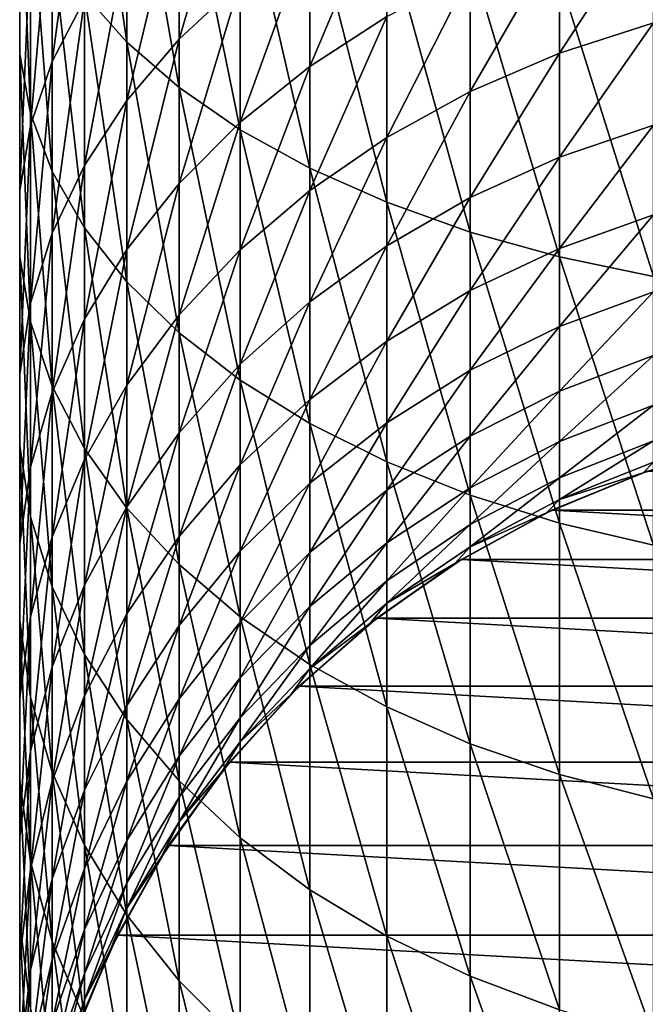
# Model space of a CAD drawing. Header units: metres. Extents: x -82 to 82, y -313 to 40.
# Tile 4 of 256: x -13 to -4, y -295 to -281. Entities that reach past the tile are written whole.
import ezdxf

# ---------------------------------------------------------------- set-up
doc = ezdxf.new("R2010")
doc.units = ezdxf.units.M
doc.layers.add('solid_505278_SW0001_CCC', color=7, linetype='CONTINUOUS')

msp = doc.modelspace()

# ---------------------------------------------------------------- linework, layer by layer
at = {"layer": 'solid_505278_SW0001_CCC'}
for points in [[(-11.485657, -281.745361, 294.541168), (-11.485657, -278.243622, 296.506409), (-12.076697, -277.662659, 295.368652)], [(-12.076697, -281.076843, 293.452545), (-11.485657, -281.745361, 294.541168), (-12.076697, -277.662659, 295.368652)], [(-12.980934, -281.911987, 287.953278), (-12.980934, -278.927124, 289.951935), (-12.980934, -278.190521, 288.752441)], [(-12.980934, -281.083466, 286.815338), (-12.980934, -281.911987, 287.953278), (-12.980934, -278.190521, 288.752441)], [(-10.759957, -282.376526, 295.56897), (-10.759957, -278.792114, 297.580597), (-11.485657, -278.243622, 296.506409)], [(-11.485657, -281.745361, 294.541168), (-10.759957, -282.376526, 295.56897), (-11.485657, -278.243622, 296.506409)], [(-12.52615, -282.011414, 282.549561), (-12.52615, -279.450623, 284.572723), (-12.076697, -278.665466, 283.494354)], [(-12.076697, -281.143982, 281.536194), (-12.52615, -282.011414, 282.549561), (-12.076697, -278.665466, 283.494354)], [(-9.908107, -282.962952, 296.523895), (-9.908107, -279.301727, 298.578613), (-10.759957, -278.792114, 297.580597)], [(-10.759957, -282.376526, 295.56897), (-9.908107, -282.962952, 296.523895), (-10.759957, -278.792114, 297.580597)], [(-10.759957, -281.702789, 277.635284), (-10.759957, -279.5289, 279.649384), (-9.908107, -278.800201, 278.798096)], [(-9.908107, -280.909485, 276.843842), (-10.759957, -281.702789, 277.635284), (-9.908107, -278.800201, 278.798096)], [(-12.828745, -282.735687, 289.084534), (-12.828745, -279.659424, 291.144409), (-12.980934, -278.927124, 289.951935)], [(-12.980934, -281.911987, 287.953278), (-12.828745, -282.735687, 289.084534), (-12.980934, -278.927124, 289.951935)], [(-8.940093, -283.497711, 297.394714), (-8.940093, -279.766449, 299.488739), (-9.908107, -279.301727, 298.578613)], [(-9.908107, -282.962952, 296.523895), (-8.940093, -283.497711, 297.394714), (-9.908107, -279.301727, 298.578613)], [(-12.828745, -282.905365, 283.593903), (-12.828745, -280.259796, 285.684052), (-12.52615, -279.450623, 284.572723)], [(-12.52615, -282.011414, 282.549561), (-12.828745, -282.905365, 283.593903), (-12.52615, -279.450623, 284.572723)], [(-11.485657, -282.556641, 278.487152), (-11.485657, -280.313232, 280.565674), (-10.759957, -279.5289, 279.649384)], [(-10.759957, -281.702789, 277.635284), (-11.485657, -282.556641, 278.487152), (-10.759957, -279.5289, 279.649384)], [(-8.940093, -282.080841, 274.067261), (-8.940093, -280.186005, 276.122101), (-7.867265, -279.540894, 275.478485)], [(-7.867265, -281.387177, 273.476318), (-8.940093, -282.080841, 274.067261), (-7.867265, -279.540894, 275.478485)], [(-12.52615, -283.54483, 290.195862), (-12.52615, -280.378815, 292.315857), (-12.828745, -279.659424, 291.144409)], [(-12.828745, -282.735687, 289.084534), (-12.52615, -283.54483, 290.195862), (-12.828745, -279.659424, 291.144409)], [(-7.867265, -283.974579, 298.171234), (-7.867265, -280.180847, 300.300354), (-8.940093, -279.766449, 299.488739)], [(-8.940093, -283.497711, 297.394714), (-7.867265, -283.974579, 298.171234), (-8.940093, -279.766449, 299.488739)], [(-5.458558, -281.896851, 270.485046), (-5.458558, -280.283936, 272.536469), (-4.15092, -279.887329, 272.198608)], [(-4.15092, -281.474945, 270.179352), (-5.458558, -281.896851, 270.485046), (-4.15092, -279.887329, 272.198608)], [(-12.980934, -283.815338, 284.657013), (-12.980934, -281.083466, 286.815338), (-12.828745, -280.259796, 285.684052)], [(-12.828745, -282.905365, 283.593903), (-12.980934, -283.815338, 284.657013), (-12.828745, -280.259796, 285.684052)], [(-9.908107, -282.858734, 274.72998), (-9.908107, -280.909485, 276.843842), (-8.940093, -280.186005, 276.122101)], [(-8.940093, -282.080841, 274.067261), (-9.908107, -282.858734, 274.72998), (-8.940093, -280.186005, 276.122101)], [(-6.7022, -284.38797, 298.844391), (-6.7022, -280.54007, 301.003876), (-7.867265, -280.180847, 300.300354)], [(-7.867265, -283.974579, 298.171234), (-6.7022, -284.38797, 298.844391), (-7.867265, -280.180847, 300.300354)], [(-6.7022, -282.430786, 270.871887), (-6.7022, -280.785858, 272.96405), (-5.458558, -280.283936, 272.536469)], [(-5.458558, -281.896851, 270.485046), (-6.7022, -282.430786, 270.871887), (-5.458558, -280.283936, 272.536469)], [(-12.076697, -284.330017, 291.274231), (-12.076697, -281.076843, 293.452545), (-12.52615, -280.378815, 292.315857)], [(-12.52615, -283.54483, 290.195862), (-12.076697, -284.330017, 291.274231), (-12.52615, -280.378815, 292.315857)], [(-12.076697, -283.46106, 279.389404), (-12.076697, -281.143982, 281.536194), (-11.485657, -280.313232, 280.565674)], [(-11.485657, -282.556641, 278.487152), (-12.076697, -283.46106, 279.389404), (-11.485657, -280.313232, 280.565674)], [(-5.458558, -284.733002, 299.40625), (-5.458558, -280.839935, 301.591095), (-6.7022, -280.54007, 301.003876)], [(-6.7022, -284.38797, 298.844391), (-5.458558, -284.733002, 299.40625), (-6.7022, -280.54007, 301.003876)], [(-7.867265, -283.070496, 271.335327), (-7.867265, -281.387177, 273.476318), (-6.7022, -280.785858, 272.96405)], [(-6.7022, -282.430786, 270.871887), (-7.867265, -283.070496, 271.335327), (-6.7022, -280.785858, 272.96405)], [(-10.759957, -283.711761, 275.456665), (-10.759957, -281.702789, 277.635284), (-9.908107, -280.909485, 276.843842)], [(-9.908107, -282.858734, 274.72998), (-10.759957, -283.711761, 275.456665), (-9.908107, -280.909485, 276.843842)], [(-4.15092, -285.005646, 299.85022), (-4.15092, -281.076843, 302.055115), (-5.458558, -280.839935, 301.591095)], [(-5.458558, -284.733002, 299.40625), (-4.15092, -285.005646, 299.85022), (-5.458558, -280.839935, 301.591095)], [(-12.980934, -284.730682, 285.726349), (-12.980934, -281.911987, 287.953278), (-12.980934, -281.083466, 286.815338)], [(-12.980934, -283.815338, 284.657013), (-12.980934, -284.730682, 285.726349), (-12.980934, -281.083466, 286.815338)], [(-11.485657, -285.08197, 292.307007), (-11.485657, -281.745361, 294.541168), (-12.076697, -281.076843, 293.452545)], [(-12.076697, -284.330017, 291.274231), (-11.485657, -285.08197, 292.307007), (-12.076697, -281.076843, 293.452545)], [(-12.52615, -284.405396, 280.331543), (-12.52615, -282.011414, 282.549561), (-12.076697, -281.143982, 281.536194)], [(-12.076697, -283.46106, 279.389404), (-12.52615, -284.405396, 280.331543), (-12.076697, -281.143982, 281.536194)], [(-8.940093, -283.808441, 271.869995), (-8.940093, -282.080841, 274.067261), (-7.867265, -281.387177, 273.476318)], [(-7.867265, -283.070496, 271.335327), (-8.940093, -283.808441, 271.869995), (-7.867265, -281.387177, 273.476318)], [(-5.458558, -283.343689, 268.313263), (-5.458558, -281.896851, 270.485046), (-4.15092, -281.474945, 270.179352)], [(-4.15092, -282.899078, 268.041656), (-5.458558, -283.343689, 268.313263), (-4.15092, -281.474945, 270.179352)], [(-11.485657, -284.629883, 276.238831), (-11.485657, -282.556641, 278.487152), (-10.759957, -281.702789, 277.635284)], [(-10.759957, -283.711761, 275.456665), (-11.485657, -284.629883, 276.238831), (-10.759957, -281.702789, 277.635284)], [(-10.759957, -285.791901, 293.282043), (-10.759957, -282.376526, 295.56897), (-11.485657, -281.745361, 294.541168)], [(-11.485657, -285.08197, 292.307007), (-10.759957, -285.791901, 293.282043), (-11.485657, -281.745361, 294.541168)], [(-12.828745, -285.640656, 286.789429), (-12.828745, -282.735687, 289.084534), (-12.980934, -281.911987, 287.953278)], [(-12.980934, -284.730682, 285.726349), (-12.828745, -285.640656, 286.789429), (-12.980934, -281.911987, 287.953278)], [(-6.7022, -283.906342, 268.656982), (-6.7022, -282.430786, 270.871887), (-5.458558, -281.896851, 270.485046)], [(-5.458558, -283.343689, 268.313263), (-6.7022, -283.906342, 268.656982), (-5.458558, -281.896851, 270.485046)], [(-12.828745, -285.378601, 281.30246), (-12.828745, -282.905365, 283.593903), (-12.52615, -282.011414, 282.549561)], [(-12.52615, -284.405396, 280.331543), (-12.828745, -285.378601, 281.30246), (-12.52615, -282.011414, 282.549561)], [(-9.908107, -284.635986, 272.469543), (-9.908107, -282.858734, 274.72998), (-8.940093, -282.080841, 274.067261)], [(-8.940093, -283.808441, 271.869995), (-9.908107, -284.635986, 272.469543), (-8.940093, -282.080841, 274.067261)], [(-9.908107, -286.451508, 294.187958), (-9.908107, -282.962952, 296.523895), (-10.759957, -282.376526, 295.56897)], [(-10.759957, -285.791901, 293.282043), (-9.908107, -286.451508, 294.187958), (-10.759957, -282.376526, 295.56897)], [(-7.867265, -284.580444, 269.068756), (-7.867265, -283.070496, 271.335327), (-6.7022, -282.430786, 270.871887)], [(-6.7022, -283.906342, 268.656982), (-7.867265, -284.580444, 269.068756), (-6.7022, -282.430786, 270.871887)], [(-12.076697, -285.602356, 277.067291), (-12.076697, -283.46106, 279.389404), (-11.485657, -282.556641, 278.487152)], [(-11.485657, -284.629883, 276.238831), (-12.076697, -285.602356, 277.067291), (-11.485657, -282.556641, 278.487152)], [(-12.52615, -286.534607, 287.833771), (-12.52615, -283.54483, 290.195862), (-12.828745, -282.735687, 289.084534)], [(-12.828745, -285.640656, 286.789429), (-12.52615, -286.534607, 287.833771), (-12.828745, -282.735687, 289.084534)], [(-10.759957, -285.543427, 273.127014), (-10.759957, -283.711761, 275.456665), (-9.908107, -282.858734, 274.72998)], [(-9.908107, -284.635986, 272.469543), (-10.759957, -285.543427, 273.127014), (-9.908107, -282.858734, 274.72998)], [(-12.980934, -286.369263, 282.290771), (-12.980934, -283.815338, 284.657013), (-12.828745, -282.905365, 283.593903)], [(-12.828745, -285.378601, 281.30246), (-12.980934, -286.369263, 282.290771), (-12.828745, -282.905365, 283.593903)], [(-8.940093, -287.053009, 295.014099), (-8.940093, -283.497711, 297.394714), (-9.908107, -282.962952, 296.523895)], [(-9.908107, -286.451508, 294.187958), (-8.940093, -287.053009, 295.014099), (-9.908107, -282.962952, 296.523895)], [(-5.458558, -284.615479, 266.034576), (-5.458558, -283.343689, 268.313263), (-4.15092, -282.899078, 268.041656)], [(-4.15092, -284.150879, 265.798737), (-5.458558, -284.615479, 266.034576), (-4.15092, -282.899078, 268.041656)], [(-8.940093, -285.358124, 269.543793), (-8.940093, -283.808441, 271.869995), (-7.867265, -283.070496, 271.335327)], [(-7.867265, -284.580444, 269.068756), (-8.940093, -285.358124, 269.543793), (-7.867265, -283.070496, 271.335327)], [(-6.7022, -285.2034, 266.333038), (-6.7022, -283.906342, 268.656982), (-5.458558, -283.343689, 268.313263)], [(-5.458558, -284.615479, 266.034576), (-6.7022, -285.2034, 266.333038), (-5.458558, -283.343689, 268.313263)], [(-12.52615, -286.617767, 277.932343), (-12.52615, -284.405396, 280.331543), (-12.076697, -283.46106, 279.389404)], [(-12.076697, -285.602356, 277.067291), (-12.52615, -286.617767, 277.932343), (-12.076697, -283.46106, 279.389404)], [(-12.076697, -287.402039, 288.847168), (-12.076697, -284.330017, 291.274231), (-12.52615, -283.54483, 290.195862)], [(-12.52615, -286.534607, 287.833771), (-12.076697, -287.402039, 288.847168), (-12.52615, -283.54483, 290.195862)], [(-7.867265, -287.589386, 295.750763), (-7.867265, -283.974579, 298.171234), (-8.940093, -283.497711, 297.394714)], [(-8.940093, -287.053009, 295.014099), (-7.867265, -287.589386, 295.750763), (-8.940093, -283.497711, 297.394714)], [(-11.485657, -286.520142, 273.834625), (-11.485657, -284.629883, 276.238831), (-10.759957, -283.711761, 275.456665)], [(-10.759957, -285.543427, 273.127014), (-11.485657, -286.520142, 273.834625), (-10.759957, -283.711761, 275.456665)], [(-12.980934, -287.365753, 283.284943), (-12.980934, -284.730682, 285.726349), (-12.980934, -283.815338, 284.657013)], [(-12.980934, -286.369263, 282.290771), (-12.980934, -287.365753, 283.284943), (-12.980934, -283.815338, 284.657013)], [(-9.908107, -286.230194, 270.076508), (-9.908107, -284.635986, 272.469543), (-8.940093, -283.808441, 271.869995)], [(-8.940093, -285.358124, 269.543793), (-9.908107, -286.230194, 270.076508), (-8.940093, -283.808441, 271.869995)], [(-7.867265, -285.907745, 266.690613), (-7.867265, -284.580444, 269.068756), (-6.7022, -283.906342, 268.656982)], [(-6.7022, -285.2034, 266.333038), (-7.867265, -285.907745, 266.690613), (-6.7022, -283.906342, 268.656982)], [(-6.7022, -288.054352, 296.389374), (-6.7022, -284.38797, 298.844391), (-7.867265, -283.974579, 298.171234)], [(-7.867265, -287.589386, 295.750763), (-6.7022, -288.054352, 296.389374), (-7.867265, -283.974579, 298.171234)], [(-5.458558, -285.704376, 263.663025), (-5.458558, -284.615479, 266.034576), (-4.15092, -284.150879, 265.798737)], [(-4.15092, -285.222687, 263.464417), (-5.458558, -285.704376, 263.663025), (-4.15092, -284.150879, 265.798737)], [(-11.485657, -288.232788, 289.817657), (-11.485657, -285.08197, 292.307007), (-12.076697, -284.330017, 291.274231)], [(-12.076697, -287.402039, 288.847168), (-11.485657, -288.232788, 289.817657), (-12.076697, -284.330017, 291.274231)], [(-5.458558, -288.442444, 296.922394), (-5.458558, -284.733002, 299.40625), (-6.7022, -284.38797, 298.844391)], [(-6.7022, -288.054352, 296.389374), (-5.458558, -288.442444, 296.922394), (-6.7022, -284.38797, 298.844391)], [(-12.828745, -287.664215, 278.823822), (-12.828745, -285.378601, 281.30246), (-12.52615, -284.405396, 280.331543)], [(-12.52615, -286.617767, 277.932343), (-12.828745, -287.664215, 278.823822), (-12.52615, -284.405396, 280.331543)], [(-12.076697, -287.554688, 274.584167), (-12.076697, -285.602356, 277.067291), (-11.485657, -284.629883, 276.238831)], [(-11.485657, -286.520142, 273.834625), (-12.076697, -287.554688, 274.584167), (-11.485657, -284.629883, 276.238831)], [(-10.759957, -287.186493, 270.660675), (-10.759957, -285.543427, 273.127014), (-9.908107, -284.635986, 272.469543)], [(-9.908107, -286.230194, 270.076508), (-10.759957, -287.186493, 270.660675), (-9.908107, -284.635986, 272.469543)], [(-8.940093, -286.720306, 267.103088), (-8.940093, -285.358124, 269.543793), (-7.867265, -284.580444, 269.068756)], [(-7.867265, -285.907745, 266.690613), (-8.940093, -286.720306, 267.103088), (-7.867265, -284.580444, 269.068756)], [(-6.7022, -286.313904, 263.914398), (-6.7022, -285.2034, 266.333038), (-5.458558, -284.615479, 266.034576)], [(-5.458558, -285.704376, 263.663025), (-6.7022, -286.313904, 263.914398), (-5.458558, -284.615479, 266.034576)], [(-12.828745, -288.356415, 284.273254), (-12.828745, -285.640656, 286.789429), (-12.980934, -284.730682, 285.726349)], [(-12.980934, -287.365753, 283.284943), (-12.828745, -288.356415, 284.273254), (-12.980934, -284.730682, 285.726349)], [(-4.15092, -288.749115, 297.343567), (-4.15092, -285.005646, 299.85022), (-5.458558, -284.733002, 299.40625)], [(-5.458558, -288.442444, 296.922394), (-4.15092, -288.749115, 297.343567), (-5.458558, -284.733002, 299.40625)], [(-10.759957, -289.01712, 290.733948), (-10.759957, -285.791901, 293.282043), (-11.485657, -285.08197, 292.307007)], [(-11.485657, -288.232788, 289.817657), (-10.759957, -289.01712, 290.733948), (-11.485657, -285.08197, 292.307007)], [(-7.867265, -287.044189, 264.215546), (-7.867265, -285.907745, 266.690613), (-6.7022, -285.2034, 266.333038)], [(-6.7022, -286.313904, 263.914398), (-7.867265, -287.044189, 264.215546), (-6.7022, -285.2034, 266.333038)], [(-5.458558, -286.603638, 261.213287), (-5.458558, -285.704376, 263.663025), (-4.15092, -285.222687, 263.464417)], [(-4.15092, -286.107849, 261.053131), (-5.458558, -286.603638, 261.213287), (-4.15092, -285.222687, 263.464417)], [(-9.908107, -287.631561, 267.565674), (-9.908107, -286.230194, 270.076508), (-8.940093, -285.358124, 269.543793)], [(-8.940093, -286.720306, 267.103088), (-9.908107, -287.631561, 267.565674), (-8.940093, -285.358124, 269.543793)], [(-12.980934, -288.729462, 279.731293), (-12.980934, -286.369263, 282.290771), (-12.828745, -285.378601, 281.30246)], [(-12.828745, -287.664215, 278.823822), (-12.980934, -288.729462, 279.731293), (-12.828745, -285.378601, 281.30246)], [(-12.52615, -288.634918, 275.366791), (-12.52615, -286.617767, 277.932343), (-12.076697, -285.602356, 277.067291)], [(-12.076697, -287.554688, 274.584167), (-12.52615, -288.634918, 275.366791), (-12.076697, -285.602356, 277.067291)], [(-11.485657, -288.215759, 271.289429), (-11.485657, -286.520142, 273.834625), (-10.759957, -285.543427, 273.127014)], [(-10.759957, -287.186493, 270.660675), (-11.485657, -288.215759, 271.289429), (-10.759957, -285.543427, 273.127014)], [(-12.52615, -289.32962, 285.244171), (-12.52615, -286.534607, 287.833771), (-12.828745, -285.640656, 286.789429)], [(-12.828745, -288.356415, 284.273254), (-12.52615, -289.32962, 285.244171), (-12.828745, -285.640656, 286.789429)], [(-6.7022, -287.231049, 261.416016), (-6.7022, -286.313904, 263.914398), (-5.458558, -285.704376, 263.663025)], [(-5.458558, -286.603638, 261.213287), (-6.7022, -287.231049, 261.416016), (-5.458558, -285.704376, 263.663025)], [(-9.908107, -289.745819, 291.585266), (-9.908107, -286.451508, 294.187958), (-10.759957, -285.791901, 293.282043)], [(-10.759957, -289.01712, 290.733948), (-9.908107, -289.745819, 291.585266), (-10.759957, -285.791901, 293.282043)], [(-8.940093, -287.886627, 264.562958), (-8.940093, -286.720306, 267.103088), (-7.867265, -285.907745, 266.690613)], [(-7.867265, -287.044189, 264.215546), (-8.940093, -287.886627, 264.562958), (-7.867265, -285.907745, 266.690613)], [(-5.458558, -287.307739, 258.7005), (-5.458558, -286.603638, 261.213287), (-4.15092, -286.107849, 261.053131)], [(-4.15092, -286.800903, 258.579742), (-5.458558, -287.307739, 258.7005), (-4.15092, -286.107849, 261.053131)], [(-10.759957, -288.630768, 268.072937), (-10.759957, -287.186493, 270.660675), (-9.908107, -286.230194, 270.076508)], [(-9.908107, -287.631561, 267.565674), (-10.759957, -288.630768, 268.072937), (-9.908107, -286.230194, 270.076508)], [(-7.867265, -287.982727, 261.658875), (-7.867265, -287.044189, 264.215546), (-6.7022, -286.313904, 263.914398)], [(-6.7022, -287.231049, 261.416016), (-7.867265, -287.982727, 261.658875), (-6.7022, -286.313904, 263.914398)], [(-12.980934, -289.800964, 280.644104), (-12.980934, -287.365753, 283.284943), (-12.980934, -286.369263, 282.290771)], [(-12.980934, -288.729462, 279.731293), (-12.980934, -289.800964, 280.644104), (-12.980934, -286.369263, 282.290771)], [(-8.940093, -290.410339, 292.361603), (-8.940093, -287.053009, 295.014099), (-9.908107, -286.451508, 294.187958)], [(-9.908107, -289.745819, 291.585266), (-8.940093, -290.410339, 292.361603), (-9.908107, -286.451508, 294.187958)], [(-12.076697, -290.273956, 286.18631), (-12.076697, -287.402039, 288.847168), (-12.52615, -286.534607, 287.833771)], [(-12.52615, -289.32962, 285.244171), (-12.076697, -290.273956, 286.18631), (-12.52615, -286.534607, 287.833771)], [(-12.076697, -289.305969, 271.955383), (-12.076697, -287.554688, 274.584167), (-11.485657, -286.520142, 273.834625)], [(-11.485657, -288.215759, 271.289429), (-12.076697, -289.305969, 271.955383), (-11.485657, -286.520142, 273.834625)], [(-12.828745, -289.748138, 276.17334), (-12.828745, -287.664215, 278.823822), (-12.52615, -286.617767, 277.932343)], [(-12.52615, -288.634918, 275.366791), (-12.828745, -289.748138, 276.17334), (-12.52615, -286.617767, 277.932343)], [(-9.908107, -288.83139, 264.952545), (-9.908107, -287.631561, 267.565674), (-8.940093, -286.720306, 267.103088)], [(-8.940093, -287.886627, 264.562958), (-9.908107, -288.83139, 264.952545), (-8.940093, -286.720306, 267.103088)], [(-6.7022, -287.949127, 258.853333), (-6.7022, -287.231049, 261.416016), (-5.458558, -286.603638, 261.213287)], [(-5.458558, -287.307739, 258.7005), (-6.7022, -287.949127, 258.853333), (-5.458558, -286.603638, 261.213287)], [(-5.458558, -287.812317, 256.140167), (-5.458558, -287.307739, 258.7005), (-4.15092, -286.800903, 258.579742)], [(-4.15092, -287.297577, 256.059601), (-5.458558, -287.812317, 256.140167), (-4.15092, -286.800903, 258.579742)], [(-8.940093, -288.849854, 261.939056), (-8.940093, -287.886627, 264.562958), (-7.867265, -287.044189, 264.215546)], [(-7.867265, -287.982727, 261.658875), (-8.940093, -288.849854, 261.939056), (-7.867265, -287.044189, 264.215546)], [(-7.867265, -291.00293, 293.053894), (-7.867265, -287.589386, 295.750763), (-8.940093, -287.053009, 295.014099)], [(-8.940093, -290.410339, 292.361603), (-7.867265, -291.00293, 293.053894), (-8.940093, -287.053009, 295.014099)], [(-11.485657, -289.706238, 268.618896), (-11.485657, -288.215759, 271.289429), (-10.759957, -287.186493, 270.660675)], [(-10.759957, -288.630768, 268.072937), (-11.485657, -289.706238, 268.618896), (-10.759957, -287.186493, 270.660675)], [(-7.867265, -288.71756, 259.036407), (-7.867265, -287.982727, 261.658875), (-6.7022, -287.231049, 261.416016)], [(-6.7022, -287.949127, 258.853333), (-7.867265, -288.71756, 259.036407), (-6.7022, -287.231049, 261.416016)], [(-12.828745, -290.86618, 281.551575), (-12.828745, -288.356415, 284.273254), (-12.980934, -287.365753, 283.284943)], [(-12.980934, -289.800964, 280.644104), (-12.828745, -290.86618, 281.551575), (-12.980934, -287.365753, 283.284943)], [(-11.485657, -291.178375, 287.088562), (-11.485657, -288.232788, 289.817657), (-12.076697, -287.402039, 288.847168)], [(-12.076697, -290.273956, 286.18631), (-11.485657, -291.178375, 287.088562), (-12.076697, -287.402039, 288.847168)], [(-6.7022, -288.463715, 256.242157), (-6.7022, -287.949127, 258.853333), (-5.458558, -287.307739, 258.7005)], [(-5.458558, -287.812317, 256.140167), (-6.7022, -288.463715, 256.242157), (-5.458558, -287.307739, 258.7005)], [(-5.458558, -288.114258, 253.548126), (-5.458558, -287.812317, 256.140167), (-4.15092, -287.297577, 256.059601)], [(-4.15092, -287.594788, 253.508224), (-5.458558, -288.114258, 253.548126), (-4.15092, -287.297577, 256.059601)], [(-2.892772, -287.336182, 251.005554), (-4.293628, -287.739746, 251.005554), (-4.15092, -287.594788, 253.508224)], [(-4.233941, -287.719025, 216.305557), (-4.293628, -287.739746, 251.005554), (-2.892772, -287.336182, 251.005554)], [(-12.980934, -290.881348, 276.994354), (-12.980934, -288.729462, 279.731293), (-12.828745, -287.664215, 278.823822)], [(-12.828745, -289.748138, 276.17334), (-12.980934, -290.881348, 276.994354), (-12.828745, -287.664215, 278.823822)], [(-12.52615, -290.444305, 272.650757), (-12.52615, -288.634918, 275.366791), (-12.076697, -287.554688, 274.584167)], [(-12.076697, -289.305969, 271.955383), (-12.52615, -290.444305, 272.650757), (-12.076697, -287.554688, 274.584167)], [(-10.759957, -289.86734, 265.37973), (-10.759957, -288.630768, 268.072937), (-9.908107, -287.631561, 267.565674)], [(-9.908107, -288.83139, 264.952545), (-10.759957, -289.86734, 265.37973), (-9.908107, -287.631561, 267.565674)], [(-6.7022, -291.516602, 293.653992), (-6.7022, -288.054352, 296.389374), (-7.867265, -287.589386, 295.750763)], [(-7.867265, -291.00293, 293.053894), (-6.7022, -291.516602, 293.653992), (-7.867265, -287.589386, 295.750763)], [(-4.293628, -287.739746, 251.005554), (-5.458558, -288.114258, 253.548126), (-4.15092, -287.594788, 253.508224)], [(-6.7022, -288.771667, 253.598618), (-6.7022, -288.463715, 256.242157), (-5.458558, -287.812317, 256.140167)], [(-5.458558, -288.114258, 253.548126), (-6.7022, -288.771667, 253.598618), (-5.458558, -287.812317, 256.140167)], [(-4.293628, -287.739746, 251.005554), (-5.640489, -288.297638, 251.005554), (-5.458558, -288.114258, 253.548126)], [(-5.564368, -288.261292, 216.305557), (-5.640489, -288.297638, 251.005554), (-4.293628, -287.739746, 251.005554)], [(-4.233941, -287.719025, 216.305557), (-5.564368, -288.261292, 216.305557), (-4.293628, -287.739746, 251.005554)], [(5.564368, -288.261292, 216.305557), (-5.564368, -288.261292, 216.305557), (-4.233941, -287.719025, 216.305557)], [(-9.908107, -289.822266, 262.253235), (-9.908107, -288.83139, 264.952545), (-8.940093, -287.886627, 264.562958)], [(-8.940093, -288.849854, 261.939056), (-9.908107, -289.822266, 262.253235), (-8.940093, -287.886627, 264.562958)], [(-7.867265, -289.244141, 256.364319), (-7.867265, -288.71756, 259.036407), (-6.7022, -287.949127, 258.853333)], [(-6.7022, -288.463715, 256.242157), (-7.867265, -289.244141, 256.364319), (-6.7022, -287.949127, 258.853333)], [(-8.940093, -289.604004, 259.247589), (-8.940093, -288.849854, 261.939056), (-7.867265, -287.982727, 261.658875)], [(-7.867265, -288.71756, 259.036407), (-8.940093, -289.604004, 259.247589), (-7.867265, -287.982727, 261.658875)], [(-5.458558, -291.945374, 294.154877), (-5.458558, -288.442444, 296.922394), (-6.7022, -288.054352, 296.389374)], [(-6.7022, -291.516602, 293.653992), (-5.458558, -291.945374, 294.154877), (-6.7022, -288.054352, 296.389374)], [(-12.076697, -290.845367, 269.197174), (-12.076697, -289.305969, 271.955383), (-11.485657, -288.215759, 271.289429)], [(-11.485657, -289.706238, 268.618896), (-12.076697, -290.845367, 269.197174), (-11.485657, -288.215759, 271.289429)], [(-10.759957, -292.032227, 287.94043), (-10.759957, -289.01712, 290.733948), (-11.485657, -288.232788, 289.817657)], [(-11.485657, -291.178375, 287.088562), (-10.759957, -292.032227, 287.94043), (-11.485657, -288.232788, 289.817657)], [(-5.640489, -288.297638, 251.005554), (-6.7022, -288.771667, 253.598618), (-5.458558, -288.114258, 253.548126)], [(-12.52615, -291.912628, 282.443085), (-12.52615, -289.32962, 285.244171), (-12.828745, -288.356415, 284.273254)], [(-12.828745, -290.86618, 281.551575), (-12.52615, -291.912628, 282.443085), (-12.828745, -288.356415, 284.273254)], [(-5.640489, -288.297638, 251.005554), (-6.916417, -289.002838, 251.005554), (-6.7022, -288.771667, 253.598618)], [(-6.82686, -288.947052, 216.305557), (-6.916417, -289.002838, 251.005554), (-5.640489, -288.297638, 251.005554)], [(-5.564368, -288.261292, 216.305557), (-6.82686, -288.947052, 216.305557), (-5.640489, -288.297638, 251.005554)], [(6.82686, -288.947052, 216.305557), (-6.82686, -288.947052, 216.305557), (-5.564368, -288.261292, 216.305557)], [(6.82686, -288.947052, 216.305557), (-5.564368, -288.261292, 216.305557), (5.564368, -288.261292, 216.305557)], [(-7.867265, -289.559265, 253.659119), (-7.867265, -289.244141, 256.364319), (-6.7022, -288.463715, 256.242157)], [(-6.7022, -288.771667, 253.598618), (-7.867265, -289.559265, 253.659119), (-6.7022, -288.463715, 256.242157)], [(-4.15092, -292.28418, 294.55069), (-4.15092, -288.749115, 297.343567), (-5.458558, -288.442444, 296.922394)], [(-5.458558, -291.945374, 294.154877), (-4.15092, -292.28418, 294.55069), (-5.458558, -288.442444, 296.922394)], [(-12.828745, -291.617462, 273.367371), (-12.828745, -289.748138, 276.17334), (-12.52615, -288.634918, 275.366791)], [(-12.52615, -290.444305, 272.650757), (-12.828745, -291.617462, 273.367371), (-12.52615, -288.634918, 275.366791)], [(-11.485657, -290.982361, 265.839539), (-11.485657, -289.706238, 268.618896), (-10.759957, -288.630768, 268.072937)], [(-10.759957, -289.86734, 265.37973), (-11.485657, -290.982361, 265.839539), (-10.759957, -288.630768, 268.072937)], [(-12.980934, -292.02124, 277.82019), (-12.980934, -289.800964, 280.644104), (-12.980934, -288.729462, 279.731293)], [(-12.980934, -290.881348, 276.994354), (-12.980934, -292.02124, 277.82019), (-12.980934, -288.729462, 279.731293)], [(-8.940093, -290.14447, 256.505249), (-8.940093, -289.604004, 259.247589), (-7.867265, -288.71756, 259.036407)], [(-7.867265, -289.244141, 256.364319), (-8.940093, -290.14447, 256.505249), (-7.867265, -288.71756, 259.036407)], [(-6.916417, -289.002838, 251.005554), (-7.867265, -289.559265, 253.659119), (-6.7022, -288.771667, 253.598618)], [(-10.759957, -290.88858, 262.597748), (-10.759957, -289.86734, 265.37973), (-9.908107, -288.83139, 264.952545)], [(-9.908107, -289.822266, 262.253235), (-10.759957, -290.88858, 262.597748), (-9.908107, -288.83139, 264.952545)], [(-9.908107, -290.598114, 259.484436), (-9.908107, -289.822266, 262.253235), (-8.940093, -288.849854, 261.939056)], [(-8.940093, -289.604004, 259.247589), (-9.908107, -290.598114, 259.484436), (-8.940093, -288.849854, 261.939056)], [(-9.908107, -292.825531, 288.731873), (-9.908107, -289.745819, 291.585266), (-10.759957, -289.01712, 290.733948)], [(-10.759957, -292.032227, 287.94043), (-9.908107, -292.825531, 288.731873), (-10.759957, -289.01712, 290.733948)], [(-6.916417, -289.002838, 251.005554), (-8.105368, -289.846436, 251.005554), (-7.867265, -289.559265, 253.659119)], [(-8.006023, -289.768005, 216.305557), (-8.105368, -289.846436, 251.005554), (-6.916417, -289.002838, 251.005554)], [(-6.82686, -288.947052, 216.305557), (-8.006023, -289.768005, 216.305557), (-6.916417, -289.002838, 251.005554)], [(8.006023, -289.768005, 216.305557), (-8.006023, -289.768005, 216.305557), (-6.82686, -288.947052, 216.305557)], [(8.006023, -289.768005, 216.305557), (-6.82686, -288.947052, 216.305557), (6.82686, -288.947052, 216.305557)], [(-12.52615, -292.034821, 269.800995), (-12.52615, -290.444305, 272.650757), (-12.076697, -289.305969, 271.955383)], [(-12.076697, -290.845367, 269.197174), (-12.52615, -292.034821, 269.800995), (-12.076697, -289.305969, 271.955383)], [(-12.076697, -292.92804, 283.308105), (-12.076697, -290.273956, 286.18631), (-12.52615, -289.32962, 285.244171)], [(-12.52615, -291.912628, 282.443085), (-12.076697, -292.92804, 283.308105), (-12.52615, -289.32962, 285.244171)], [(-8.940093, -290.467865, 253.728897), (-8.940093, -290.14447, 256.505249), (-7.867265, -289.244141, 256.364319)], [(-7.867265, -289.559265, 253.659119), (-8.940093, -290.467865, 253.728897), (-7.867265, -289.244141, 256.364319)], [(-9.908107, -291.154083, 256.663269), (-9.908107, -290.598114, 259.484436), (-8.940093, -289.604004, 259.247589)], [(-8.940093, -290.14447, 256.505249), (-9.908107, -291.154083, 256.663269), (-8.940093, -289.604004, 259.247589)], [(-8.105368, -289.846436, 251.005554), (-8.940093, -290.467865, 253.728897), (-7.867265, -289.559265, 253.659119)], [(-12.980934, -292.811646, 274.096832), (-12.980934, -290.881348, 276.994354), (-12.828745, -289.748138, 276.17334)], [(-12.828745, -291.617462, 273.367371), (-12.980934, -292.811646, 274.096832), (-12.828745, -289.748138, 276.17334)], [(-12.076697, -292.163422, 266.326569), (-12.076697, -290.845367, 269.197174), (-11.485657, -289.706238, 268.618896)], [(-11.485657, -290.982361, 265.839539), (-12.076697, -292.163422, 266.326569), (-11.485657, -289.706238, 268.618896)], [(-8.940093, -293.549011, 289.453613), (-8.940093, -290.410339, 292.361603), (-9.908107, -289.745819, 291.585266)], [(-9.908107, -292.825531, 288.731873), (-8.940093, -293.549011, 289.453613), (-9.908107, -289.745819, 291.585266)], [(-12.828745, -293.154419, 278.641205), (-12.828745, -290.86618, 281.551575), (-12.980934, -289.800964, 280.644104)], [(-12.980934, -292.02124, 277.82019), (-12.828745, -293.154419, 278.641205), (-12.980934, -289.800964, 280.644104)], [(-11.485657, -292.036285, 262.968567), (-11.485657, -290.982361, 265.839539), (-10.759957, -289.86734, 265.37973)], [(-10.759957, -290.88858, 262.597748), (-11.485657, -292.036285, 262.968567), (-10.759957, -289.86734, 265.37973)], [(-10.759957, -291.688171, 259.744141), (-10.759957, -290.88858, 262.597748), (-9.908107, -289.822266, 262.253235)], [(-9.908107, -290.598114, 259.484436), (-10.759957, -291.688171, 259.744141), (-9.908107, -289.822266, 262.253235)], [(-8.105368, -289.846436, 251.005554), (-9.192389, -290.817841, 251.005554), (-8.940093, -290.467865, 253.728897)], [(-9.087346, -290.713989, 216.305557), (-9.192389, -290.817841, 251.005554), (-8.105368, -289.846436, 251.005554)], [(-8.006023, -289.768005, 216.305557), (-9.087346, -290.713989, 216.305557), (-8.105368, -289.846436, 251.005554)], [(9.087346, -290.713989, 216.305557), (-9.087346, -290.713989, 216.305557), (-8.006023, -289.768005, 216.305557)], [(9.087346, -290.713989, 216.305557), (-8.006023, -289.768005, 216.305557), (8.006023, -289.768005, 216.305557)], [(-9.908107, -291.486786, 253.807159), (-9.908107, -291.154083, 256.663269), (-8.940093, -290.14447, 256.505249)], [(-8.940093, -290.467865, 253.728897), (-9.908107, -291.486786, 253.807159), (-8.940093, -290.14447, 256.505249)], [(-11.485657, -293.900513, 284.136566), (-11.485657, -291.178375, 287.088562), (-12.076697, -290.273956, 286.18631)], [(-12.076697, -292.92804, 283.308105), (-11.485657, -293.900513, 284.136566), (-12.076697, -290.273956, 286.18631)], [(-7.867265, -294.194122, 290.097229), (-7.867265, -291.00293, 293.053894), (-8.940093, -290.410339, 292.361603)], [(-8.940093, -293.549011, 289.453613), (-7.867265, -294.194122, 290.097229), (-8.940093, -290.410339, 292.361603)], [(-12.828745, -293.26062, 270.423248), (-12.828745, -291.617462, 273.367371), (-12.52615, -290.444305, 272.650757)], [(-12.52615, -292.034821, 269.800995), (-12.828745, -293.26062, 270.423248), (-12.52615, -290.444305, 272.650757)], [(-9.192389, -290.817841, 251.005554), (-9.908107, -291.486786, 253.807159), (-8.940093, -290.467865, 253.728897)], [(-10.759957, -292.2612, 256.836578), (-10.759957, -291.688171, 259.744141), (-9.908107, -290.598114, 259.484436)], [(-9.908107, -291.154083, 256.663269), (-10.759957, -292.2612, 256.836578), (-9.908107, -290.598114, 259.484436)], [(-12.52615, -293.396606, 266.835114), (-12.52615, -292.034821, 269.800995), (-12.076697, -290.845367, 269.197174)], [(-12.076697, -292.163422, 266.326569), (-12.52615, -293.396606, 266.835114), (-12.076697, -290.845367, 269.197174)], [(-9.192389, -290.817841, 251.005554), (-10.163809, -291.904877, 251.005554), (-9.908107, -291.486786, 253.807159)], [(-10.057652, -291.773529, 216.305557), (-10.163809, -291.904877, 251.005554), (-9.192389, -290.817841, 251.005554)], [(-9.087346, -290.713989, 216.305557), (-10.057652, -291.773529, 216.305557), (-9.192389, -290.817841, 251.005554)], [(10.057652, -291.773529, 216.305557), (-10.057652, -291.773529, 216.305557), (-9.087346, -290.713989, 216.305557)], [(10.057652, -291.773529, 216.305557), (-9.087346, -290.713989, 216.305557), (9.087346, -290.713989, 216.305557)], [(-12.980934, -294.012848, 274.830627), (-12.980934, -292.02124, 277.82019), (-12.980934, -290.881348, 276.994354)], [(-12.980934, -292.811646, 274.096832), (-12.980934, -294.012848, 274.830627), (-12.980934, -290.881348, 276.994354)], [(-12.52615, -294.26767, 279.447754), (-12.52615, -291.912628, 282.443085), (-12.828745, -290.86618, 281.551575)], [(-12.828745, -293.154419, 278.641205), (-12.52615, -294.26767, 279.447754), (-12.828745, -290.86618, 281.551575)], [(-12.076697, -293.251923, 263.361328), (-12.076697, -292.163422, 266.326569), (-11.485657, -290.982361, 265.839539)], [(-11.485657, -292.036285, 262.968567), (-12.076697, -293.251923, 263.361328), (-11.485657, -290.982361, 265.839539)], [(-11.485657, -292.86145, 260.023682), (-11.485657, -292.036285, 262.968567), (-10.759957, -290.88858, 262.597748)], [(-10.759957, -291.688171, 259.744141), (-11.485657, -292.86145, 260.023682), (-10.759957, -290.88858, 262.597748)], [(-6.7022, -294.753357, 290.655121), (-6.7022, -291.516602, 293.653992), (-7.867265, -291.00293, 293.053894)], [(-7.867265, -294.194122, 290.097229), (-6.7022, -294.753357, 290.655121), (-7.867265, -291.00293, 293.053894)], [(-10.759957, -294.818634, 284.918732), (-10.759957, -292.032227, 287.94043), (-11.485657, -291.178375, 287.088562)], [(-11.485657, -293.900513, 284.136566), (-10.759957, -294.818634, 284.918732), (-11.485657, -291.178375, 287.088562)], [(-10.759957, -292.604095, 253.892975), (-10.759957, -292.2612, 256.836578), (-9.908107, -291.154083, 256.663269)], [(-9.908107, -291.486786, 253.807159), (-10.759957, -292.604095, 253.892975), (-9.908107, -291.154083, 256.663269)], [(-10.163809, -291.904877, 251.005554), (-10.759957, -292.604095, 253.892975), (-9.908107, -291.486786, 253.807159)], [(-5.458558, -295.220123, 291.120819), (-5.458558, -291.945374, 294.154877), (-6.7022, -291.516602, 293.653992)], [(-6.7022, -294.753357, 290.655121), (-5.458558, -295.220123, 291.120819), (-6.7022, -291.516602, 293.653992)], [(-12.980934, -294.508392, 271.056702), (-12.980934, -292.811646, 274.096832), (-12.828745, -291.617462, 273.367371)], [(-12.828745, -293.26062, 270.423248), (-12.980934, -294.508392, 271.056702), (-12.828745, -291.617462, 273.367371)], [(-11.485657, -293.45282, 257.023102), (-11.485657, -292.86145, 260.023682), (-10.759957, -291.688171, 259.744141)], [(-10.759957, -292.2612, 256.836578), (-11.485657, -293.45282, 257.023102), (-10.759957, -291.688171, 259.744141)], [(-10.057652, -291.773529, 216.305557), (-10.905201, -292.933746, 216.305557), (-10.163809, -291.904877, 251.005554)], [(10.905201, -292.933746, 216.305557), (-10.905201, -292.933746, 216.305557), (-10.057652, -291.773529, 216.305557)], [(10.905201, -292.933746, 216.305557), (-10.057652, -291.773529, 216.305557), (10.057652, -291.773529, 216.305557)], [(-12.076697, -295.34787, 280.230377), (-12.076697, -292.92804, 283.308105), (-12.52615, -291.912628, 282.443085)], [(-12.52615, -294.26767, 279.447754), (-12.076697, -295.34787, 280.230377), (-12.52615, -291.912628, 282.443085)], [(-10.163809, -291.904877, 251.005554), (-11.007415, -293.093811, 251.005554), (-10.759957, -292.604095, 253.892975)], [(-10.905201, -292.933746, 216.305557), (-11.007415, -293.093811, 251.005554), (-10.163809, -291.904877, 251.005554)], [(-12.828745, -295.207031, 275.560089), (-12.828745, -293.154419, 278.641205), (-12.980934, -292.02124, 277.82019)], [(-12.980934, -294.012848, 274.830627), (-12.828745, -295.207031, 275.560089), (-12.980934, -292.02124, 277.82019)], [(-12.828745, -294.66748, 267.359192), (-12.828745, -293.26062, 270.423248), (-12.52615, -292.034821, 269.800995)], [(-12.52615, -293.396606, 266.835114), (-12.828745, -294.66748, 267.359192), (-12.52615, -292.034821, 269.800995)], [(-12.076697, -294.104187, 260.319763), (-12.076697, -293.251923, 263.361328), (-11.485657, -292.036285, 262.968567)], [(-11.485657, -292.86145, 260.023682), (-12.076697, -294.104187, 260.319763), (-11.485657, -292.036285, 262.968567)], [(-9.908107, -295.671661, 285.645416), (-9.908107, -292.825531, 288.731873), (-10.759957, -292.032227, 287.94043)], [(-10.759957, -294.818634, 284.918732), (-9.908107, -295.671661, 285.645416), (-10.759957, -292.032227, 287.94043)], [(-4.15092, -295.588959, 291.48877), (-4.15092, -292.28418, 294.55069), (-5.458558, -291.945374, 294.154877)], [(-5.458558, -295.220123, 291.120819), (-4.15092, -295.588959, 291.48877), (-5.458558, -291.945374, 294.154877)], [(-12.52615, -294.52124, 263.771454), (-12.52615, -293.396606, 266.835114), (-12.076697, -292.163422, 266.326569)], [(-12.076697, -293.251923, 263.361328), (-12.52615, -294.52124, 263.771454), (-12.076697, -292.163422, 266.326569)], [(-11.485657, -293.806671, 253.985336), (-11.485657, -293.45282, 257.023102), (-10.759957, -292.2612, 256.836578)], [(-10.759957, -292.604095, 253.892975), (-11.485657, -293.806671, 253.985336), (-10.759957, -292.2612, 256.836578)], [(-11.007415, -293.093811, 251.005554), (-11.485657, -293.806671, 253.985336), (-10.759957, -292.604095, 253.892975)], [(-12.980934, -295.76355, 271.693878), (-12.980934, -294.012848, 274.830627), (-12.980934, -292.811646, 274.096832)], [(-12.980934, -294.508392, 271.056702), (-12.980934, -295.76355, 271.693878), (-12.980934, -292.811646, 274.096832)], [(-12.076697, -294.714935, 257.220673), (-12.076697, -294.104187, 260.319763), (-11.485657, -292.86145, 260.023682)], [(-11.485657, -293.45282, 257.023102), (-12.076697, -294.714935, 257.220673), (-11.485657, -292.86145, 260.023682)], [(-8.940093, -296.449554, 286.308136), (-8.940093, -293.549011, 289.453613), (-9.908107, -292.825531, 288.731873)], [(-9.908107, -295.671661, 285.645416), (-8.940093, -296.449554, 286.308136), (-9.908107, -292.825531, 288.731873)], [(-11.485657, -296.382416, 280.979889), (-11.485657, -293.900513, 284.136566), (-12.076697, -292.92804, 283.308105)], [(-12.076697, -295.34787, 280.230377), (-11.485657, -296.382416, 280.979889), (-12.076697, -292.92804, 283.308105)], [(-10.905201, -292.933746, 216.305557), (-11.619502, -294.180389, 216.305557), (-11.007415, -293.093811, 251.005554)], [(11.619502, -294.180389, 216.305557), (-11.619502, -294.180389, 216.305557), (-10.905201, -292.933746, 216.305557)], [(11.619502, -294.180389, 216.305557), (-10.905201, -292.933746, 216.305557), (10.905201, -292.933746, 216.305557)], [(-12.52615, -296.380188, 276.276703), (-12.52615, -294.26767, 279.447754), (-12.828745, -293.154419, 278.641205)], [(-12.828745, -295.207031, 275.560089), (-12.52615, -296.380188, 276.276703), (-12.828745, -293.154419, 278.641205)], [(-11.007415, -293.093811, 251.005554), (-11.712595, -294.369751, 251.005554), (-11.485657, -293.806671, 253.985336)], [(-11.619502, -294.180389, 216.305557), (-11.712595, -294.369751, 251.005554), (-11.007415, -293.093811, 251.005554)], [(-12.980934, -295.961151, 267.89267), (-12.980934, -294.508392, 271.056702), (-12.828745, -293.26062, 270.423248)], [(-12.828745, -294.66748, 267.359192), (-12.980934, -295.961151, 267.89267), (-12.828745, -293.26062, 270.423248)], [(-12.52615, -295.401794, 260.628937), (-12.52615, -294.52124, 263.771454), (-12.076697, -293.251923, 263.361328)], [(-12.076697, -294.104187, 260.319763), (-12.52615, -295.401794, 260.628937), (-12.076697, -293.251923, 263.361328)], [(-12.828745, -295.829346, 264.194092), (-12.828745, -294.66748, 267.359192), (-12.52615, -293.396606, 266.835114)], [(-12.52615, -294.52124, 263.771454), (-12.828745, -295.829346, 264.194092), (-12.52615, -293.396606, 266.835114)], [(-12.076697, -295.080414, 254.08316), (-12.076697, -294.714935, 257.220673), (-11.485657, -293.45282, 257.023102)], [(-11.485657, -293.806671, 253.985336), (-12.076697, -295.080414, 254.08316), (-11.485657, -293.45282, 257.023102)], [(-7.867265, -297.14325, 286.899078), (-7.867265, -294.194122, 290.097229), (-8.940093, -293.549011, 289.453613)], [(-8.940093, -296.449554, 286.308136), (-7.867265, -297.14325, 286.899078), (-8.940093, -293.549011, 289.453613)], [(-11.712595, -294.369751, 251.005554), (-12.076697, -295.080414, 254.08316), (-11.485657, -293.806671, 253.985336)], [(-10.759957, -297.359131, 281.687531), (-10.759957, -294.818634, 284.918732), (-11.485657, -293.900513, 284.136566)], [(-11.485657, -296.382416, 280.979889), (-10.759957, -297.359131, 281.687531), (-11.485657, -293.900513, 284.136566)], [(-12.828745, -297.011322, 272.327301), (-12.828745, -295.207031, 275.560089), (-12.980934, -294.012848, 274.830627)], [(-12.980934, -295.76355, 271.693878), (-12.828745, -297.011322, 272.327301), (-12.980934, -294.012848, 274.830627)], [(-12.52615, -296.032837, 257.426971), (-12.52615, -295.401794, 260.628937), (-12.076697, -294.104187, 260.319763)], [(-12.076697, -294.714935, 257.220673), (-12.52615, -296.032837, 257.426971), (-12.076697, -294.104187, 260.319763)], [(-12.076697, -297.518524, 276.972076), (-12.076697, -295.34787, 280.230377), (-12.52615, -294.26767, 279.447754)], [(-12.52615, -296.380188, 276.276703), (-12.076697, -297.518524, 276.972076), (-12.52615, -294.26767, 279.447754)], [(-11.619502, -294.180389, 216.305557), (-12.191882, -295.49826, 216.305557), (-11.712595, -294.369751, 251.005554)], [(12.191882, -295.49826, 216.305557), (-12.191882, -295.49826, 216.305557), (-11.619502, -294.180389, 216.305557)], [(12.191882, -295.49826, 216.305557), (-11.619502, -294.180389, 216.305557), (11.619502, -294.180389, 216.305557)], [(-6.7022, -297.744568, 287.411346), (-6.7022, -294.753357, 290.655121), (-7.867265, -294.194122, 290.097229)], [(-7.867265, -297.14325, 286.899078), (-6.7022, -297.744568, 287.411346), (-7.867265, -294.194122, 290.097229)], [(-11.712595, -294.369751, 251.005554), (-12.270483, -295.716614, 251.005554), (-12.076697, -295.080414, 254.08316)], [(-12.191882, -295.49826, 223.305557), (-12.270483, -295.716614, 251.005554), (-11.712595, -294.369751, 251.005554)], [(-12.191882, -295.49826, 216.305557), (-12.191882, -295.49826, 223.305557), (-11.712595, -294.369751, 251.005554)], [(-12.980934, -297.262482, 268.429291), (-12.980934, -295.76355, 271.693878), (-12.980934, -294.508392, 271.056702)], [(-12.980934, -295.961151, 267.89267), (-12.980934, -297.262482, 268.429291), (-12.980934, -294.508392, 271.056702)], [(-12.828745, -296.739075, 260.94754), (-12.828745, -295.829346, 264.194092), (-12.52615, -294.52124, 263.771454)], [(-12.52615, -295.401794, 260.628937), (-12.828745, -296.739075, 260.94754), (-12.52615, -294.52124, 263.771454)], [(-12.980934, -297.16095, 264.624329), (-12.980934, -295.961151, 267.89267), (-12.828745, -294.66748, 267.359192)], [(-12.828745, -295.829346, 264.194092), (-12.980934, -297.16095, 264.624329), (-12.828745, -294.66748, 267.359192)], [(-12.52615, -296.410431, 254.185318), (-12.52615, -296.032837, 257.426971), (-12.076697, -294.714935, 257.220673)], [(-12.076697, -295.080414, 254.08316), (-12.52615, -296.410431, 254.185318), (-12.076697, -294.714935, 257.220673)], [(-9.908107, -298.266602, 282.344971), (-9.908107, -295.671661, 285.645416), (-10.759957, -294.818634, 284.918732)], [(-10.759957, -297.359131, 281.687531), (-9.908107, -298.266602, 282.344971), (-10.759957, -294.818634, 284.918732)], [(-5.458558, -298.24646, 287.838928), (-5.458558, -295.220123, 291.120819), (-6.7022, -294.753357, 290.655121)], [(-6.7022, -297.744568, 287.411346), (-5.458558, -298.24646, 287.838928), (-6.7022, -294.753357, 290.655121)], [(-12.270483, -295.716614, 251.005554), (-12.52615, -296.410431, 254.185318), (-12.076697, -295.080414, 254.08316)]]:
    msp.add_3dface(points, dxfattribs=at)

doc.saveas('drawing.dxf')
